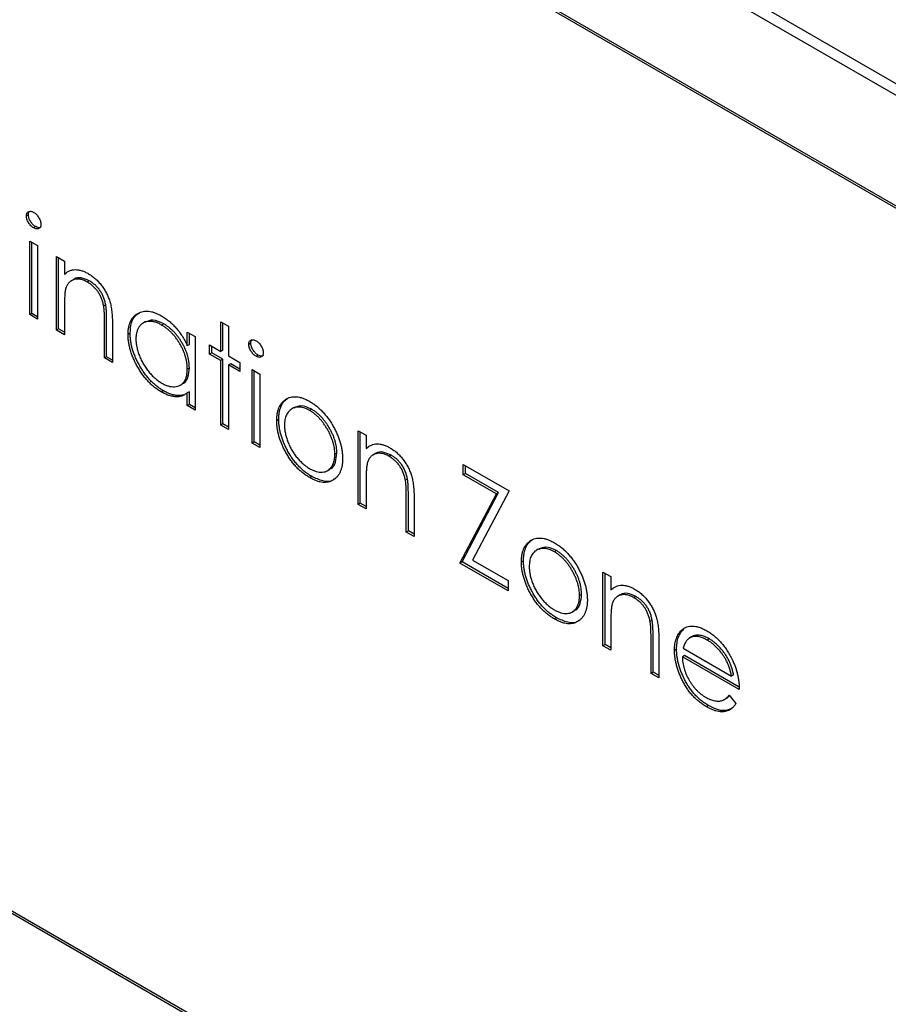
# Model space of a CAD drawing. Header units: millimetres. Extents: x 15 to 415, y 5 to 292.
# Tile 8 of 10: x 336 to 366, y 205 to 238. Entities that reach past the tile are written whole.
import ezdxf

# ---------------------------------------------------------------- set-up
doc = ezdxf.new("R2010")
doc.units = ezdxf.units.MM

msp = doc.modelspace()

# ---------------------------------------------------------------- linework, layer by layer
at = {"color": 7, "linetype": 'Continuous', "lineweight": 25}
for p, q in [((304.683, 271.695), (383.879, 225.976)), ((383.525, 225.772), (304.683, 271.286)), ((380.237, 223.873), (307.971, 265.591)), ((380.166, 223.832), (308.042, 265.469)), ((336.461, 231.645), (336.39, 231.604)), ((336.709, 231.237), (336.638, 231.196)), ((336.505, 230.741), (336.774, 230.586)), ((336.505, 228.215), (336.505, 230.741)), ((336.576, 228.256), (336.576, 230.7)), ((336.774, 230.586), (336.774, 228.06)), ((337.426, 230.209), (337.695, 230.054)), ((337.426, 227.683), (337.426, 230.209)), ((337.497, 227.724), (337.497, 230.169)), ((337.695, 230.054), (337.695, 229.599)), ((337.766, 229.64), (337.695, 229.599)), ((338.016, 229.426), (337.928, 229.375)), ((338.551, 229.376), (338.481, 229.335)), ((339.116, 228.553), (339.045, 228.512)), ((336.576, 228.256), (336.505, 228.215)), ((336.774, 228.06), (336.505, 228.215)), ((336.774, 228.142), (336.576, 228.256)), ((337.695, 228.442), (337.695, 227.528)), ((339.077, 226.731), (339.077, 227.919)), ((339.147, 226.772), (339.147, 227.96)), ((339.345, 227.866), (339.345, 226.576)), ((340.485, 227.976), (340.397, 227.925)), ((341.106, 227.901), (341.035, 227.86)), ((343.068, 227.972), (343.336, 227.817)), ((343.068, 226.953), (343.068, 227.972)), ((343.139, 226.994), (343.139, 227.931)), ((337.497, 227.724), (337.426, 227.683)), ((337.695, 227.528), (337.426, 227.683)), ((337.695, 227.61), (337.497, 227.724)), ((339.953, 227.576), (339.883, 227.535)), ((341.917, 227.617), (342.185, 227.462)), ((341.917, 227.15), (341.917, 227.617)), ((341.987, 227.191), (341.987, 227.577)), ((343.336, 227.817), (343.336, 226.798)), ((341.987, 227.191), (341.917, 227.15)), ((342.185, 227.462), (342.185, 224.936)), ((342.684, 226.864), (342.684, 227.174)), ((342.684, 227.174), (343.068, 226.953)), ((344.098, 227.236), (344.027, 227.195)), ((342.755, 226.905), (342.684, 226.864)), ((343.068, 226.643), (342.684, 226.864)), ((342.755, 226.905), (342.755, 227.133)), ((343.139, 226.683), (342.755, 226.905)), ((343.139, 226.994), (343.068, 226.953)), ((344.346, 226.828), (344.276, 226.787)), ((339.147, 226.772), (339.077, 226.731)), ((339.345, 226.576), (339.077, 226.731)), ((339.345, 226.657), (339.147, 226.772)), ((343.139, 226.683), (343.068, 226.643)), ((343.068, 224.427), (343.068, 226.643)), ((343.139, 224.468), (343.139, 226.683)), ((343.336, 226.798), (343.72, 226.576)), ((343.407, 226.528), (343.336, 226.487)), ((343.336, 226.487), (343.336, 224.272)), ((343.72, 226.266), (343.336, 226.487)), ((343.72, 226.348), (343.407, 226.528)), ((343.72, 226.576), (343.72, 226.266)), ((341.987, 226.39), (341.917, 226.349)), ((344.142, 226.332), (344.411, 226.177)), ((344.142, 223.806), (344.142, 226.332)), ((344.213, 223.847), (344.213, 226.292)), ((344.411, 226.177), (344.411, 223.651)), ((341.668, 225.789), (341.757, 225.84)), ((341.094, 225.604), (341.023, 225.563)), ((341.987, 225.569), (341.917, 225.528)), ((341.917, 225.091), (341.917, 225.528)), ((341.987, 225.132), (341.987, 225.569)), ((341.987, 225.132), (341.917, 225.091)), ((342.185, 225.018), (341.987, 225.132)), ((345.357, 225.339), (345.287, 225.298)), ((342.185, 224.936), (341.917, 225.091)), ((345.591, 225.03), (345.503, 224.979)), ((346.19, 224.966), (346.119, 224.926)), ((343.139, 224.468), (343.068, 224.427)), ((343.336, 224.353), (343.139, 224.468)), ((345.057, 224.616), (344.987, 224.575)), ((343.336, 224.272), (343.068, 224.427)), ((347.788, 224.228), (348.057, 224.073)), ((347.788, 221.702), (347.788, 224.228)), ((347.859, 221.743), (347.859, 224.187)), ((307.971, 223.784), (380.237, 182.066)), ((308.042, 223.825), (380.166, 182.188)), ((344.213, 223.847), (344.142, 223.806)), ((344.411, 223.651), (344.142, 223.806)), ((344.411, 223.733), (344.213, 223.847)), ((348.057, 224.073), (348.057, 223.617)), ((347.053, 223.462), (346.982, 223.421)), ((348.128, 223.658), (348.057, 223.617)), ((348.378, 223.445), (348.29, 223.394)), ((348.913, 223.394), (348.842, 223.353)), ((346.723, 222.854), (346.811, 222.905)), ((351.396, 223.076), (352.969, 222.168)), ((351.396, 222.721), (351.396, 223.076)), ((351.466, 222.762), (351.466, 223.035)), ((346.191, 222.661), (346.12, 222.62)), ((348.057, 222.46), (348.057, 221.547)), ((349.477, 222.571), (349.407, 222.53)), ((351.466, 222.762), (351.396, 222.721)), ((352.536, 222.063), (351.396, 222.721)), ((352.607, 222.104), (351.466, 222.762)), ((351.351, 219.726), (352.607, 222.104)), ((352.969, 222.168), (351.714, 219.79)), ((352.607, 222.104), (352.536, 222.063)), ((349.438, 220.749), (349.438, 221.937)), ((349.509, 220.79), (349.509, 221.978)), ((349.707, 221.884), (349.707, 220.594)), ((351.281, 219.686), (352.536, 222.063)), ((347.859, 221.743), (347.788, 221.702)), ((348.057, 221.547), (347.788, 221.702)), ((348.057, 221.628), (347.859, 221.743)), ((349.509, 220.79), (349.438, 220.749)), ((349.707, 220.594), (349.438, 220.749)), ((349.707, 220.676), (349.509, 220.79)), ((353.762, 220.487), (353.691, 220.446)), ((353.996, 220.178), (353.907, 220.127)), ((354.594, 220.115), (354.523, 220.074)), ((351.351, 219.726), (351.281, 219.686)), ((352.931, 218.815), (351.351, 219.726)), ((351.714, 219.79), (352.931, 219.088)), ((353.462, 219.764), (353.391, 219.723)), ((352.931, 218.733), (351.281, 219.686)), ((352.931, 219.088), (352.931, 218.733)), ((356.193, 219.376), (356.461, 219.221)), ((356.193, 216.85), (356.193, 219.376)), ((356.264, 216.891), (356.264, 219.335)), ((356.461, 219.221), (356.461, 218.765)), ((356.532, 218.806), (356.461, 218.765)), ((355.458, 218.61), (355.387, 218.569)), ((356.783, 218.593), (356.694, 218.542)), ((357.318, 218.542), (357.247, 218.501)), ((355.128, 218.002), (355.216, 218.053)), ((354.595, 217.809), (354.525, 217.769)), ((357.882, 217.719), (357.811, 217.678)), ((356.461, 217.608), (356.461, 216.695)), ((358.972, 217.427), (358.901, 217.386)), ((357.843, 215.897), (357.843, 217.085)), ((357.914, 215.938), (357.914, 217.126)), ((358.112, 217.032), (358.112, 215.742)), ((359.248, 217.161), (359.159, 217.11)), ((359.277, 217.174), (359.206, 217.134)), ((359.84, 217.086), (359.77, 217.045)), ((356.264, 216.891), (356.193, 216.85)), ((356.461, 216.695), (356.193, 216.85)), ((356.461, 216.776), (356.264, 216.891)), ((358.72, 216.729), (358.649, 216.688)), ((358.946, 216.767), (360.606, 215.809)), ((358.988, 216.514), (358.918, 216.473)), ((360.875, 215.343), (358.918, 216.473)), ((360.866, 215.43), (358.988, 216.514)), ((357.914, 215.938), (357.843, 215.897)), ((358.112, 215.742), (357.843, 215.897)), ((358.112, 215.824), (357.914, 215.938)), ((360.677, 215.85), (360.606, 215.809)), ((360.336, 214.988), (360.425, 215.039)), ((360.521, 215.149), (360.76, 214.866)), ((359.82, 214.793), (359.749, 214.752))]:
    msp.add_line(p, q, dxfattribs=at)
for points, knots in [([(336.39, 231.604), (336.391, 231.621), (336.393, 231.656), (336.408, 231.697), (336.431, 231.731), (336.463, 231.753), (336.501, 231.764), (336.543, 231.765), (336.59, 231.753), (336.622, 231.737), (336.638, 231.728)], [0, 0, 0, 0, 0.12329, 0.242149, 0.363437, 0.489745, 0.618115, 0.744894, 0.868932, 1, 1, 1, 1]), ([(336.638, 231.196), (336.622, 231.207), (336.59, 231.227), (336.543, 231.269), (336.501, 231.319), (336.463, 231.374), (336.431, 231.433), (336.408, 231.492), (336.393, 231.55), (336.391, 231.586), (336.39, 231.604)], [0, 0, 0, 0, 0.131867, 0.256661, 0.384213, 0.513365, 0.640443, 0.761085, 0.879146, 1, 1, 1, 1]), ([(336.461, 231.645), (336.462, 231.662), (336.464, 231.696), (336.475, 231.729), (336.484, 231.744), (336.486, 231.748)], [0, 0, 0, 0, 0.1232899, 0.2421491, 0.28, 0.28, 0.28, 0.28]), ([(336.709, 231.237), (336.693, 231.247), (336.661, 231.268), (336.614, 231.31), (336.572, 231.359), (336.533, 231.415), (336.501, 231.474), (336.478, 231.533), (336.464, 231.591), (336.462, 231.627), (336.461, 231.645)], [0, 0, 0, 0, 0.131867, 0.256661, 0.384213, 0.513365, 0.640443, 0.761085, 0.879146, 1, 1, 1, 1]), ([(336.638, 231.728), (336.655, 231.717), (336.688, 231.697), (336.735, 231.655), (336.778, 231.604), (336.816, 231.548), (336.849, 231.489), (336.872, 231.43), (336.886, 231.371), (336.888, 231.334), (336.889, 231.316)], [0, 0, 0, 0, 0.131899, 0.258284, 0.384341, 0.51198, 0.638632, 0.75923, 0.877412, 1, 1, 1, 1]), ([(336.889, 231.316), (336.888, 231.299), (336.886, 231.266), (336.872, 231.225), (336.849, 231.192), (336.816, 231.171), (336.778, 231.159), (336.735, 231.158), (336.688, 231.17), (336.655, 231.187), (336.638, 231.196)], [0, 0, 0, 0, 0.120162, 0.237546, 0.357497, 0.484917, 0.613329, 0.74015, 0.867301, 1, 1, 1, 1]), ([(336.892, 231.225), (336.883, 231.217), (336.857, 231.195), (336.792, 231.197), (336.737, 231.224), (336.709, 231.237)], [0, 0, 0, 0, 0.200646, 0.600186, 1, 1, 1, 1]), ([(337.695, 229.599), (337.724, 229.624), (337.779, 229.672), (337.872, 229.723), (337.97, 229.754), (338.073, 229.764), (338.18, 229.754), (338.292, 229.727), (338.408, 229.683), (338.487, 229.64), (338.527, 229.618)], [0, 0, 0, 0, 0.140976, 0.2735688, 0.3989883, 0.5199298, 0.63811, 0.7565889, 0.8768598, 1, 1, 1, 1]), ([(338.527, 229.618), (338.568, 229.593), (338.647, 229.544), (338.762, 229.451), (338.87, 229.343), (338.97, 229.223), (339.06, 229.093), (339.139, 228.957), (339.204, 228.816), (339.248, 228.694), (339.277, 228.592), (339.295, 228.508), (339.31, 228.417), (339.324, 228.32), (339.333, 228.216), (339.34, 228.105), (339.345, 227.987), (339.345, 227.907), (339.345, 227.866)], [0, 0, 0, 0, 0.07724, 0.151178, 0.223488, 0.295543, 0.366976, 0.437131, 0.507044, 0.57856, 0.616614, 0.658756, 0.704491, 0.754803, 0.809332, 0.868274, 0.932073, 1, 1, 1, 1]), ([(338.481, 229.335), (338.459, 229.347), (338.416, 229.371), (338.353, 229.398), (338.291, 229.418), (338.231, 229.432), (338.173, 229.438), (338.116, 229.438), (338.062, 229.43), (338.009, 229.415), (337.96, 229.394), (337.915, 229.368), (337.874, 229.336), (337.837, 229.299), (337.805, 229.256), (337.778, 229.208), (337.754, 229.155), (337.742, 229.116), (337.736, 229.096)], [0, 0, 0, 0, 0.063986, 0.126627, 0.188984, 0.25023, 0.312351, 0.374574, 0.438148, 0.50292, 0.567974, 0.630771, 0.692935, 0.754398, 0.815218, 0.876117, 0.938015, 1, 1, 1, 1]), ([(338.551, 229.376), (338.458, 229.418), (338.27, 229.501), (338.087, 229.481), (338.019, 229.423), (338.011, 229.416)], [0, 0, 0, 0, 0.4662605, 0.9329678, 1, 1, 1, 1]), ([(339.045, 228.512), (339.036, 228.557), (339.018, 228.642), (338.975, 228.77), (338.92, 228.888), (338.854, 228.998), (338.776, 229.098), (338.687, 229.188), (338.587, 229.27), (338.517, 229.313), (338.481, 229.335)], [0, 0, 0, 0, 0.13552, 0.260833, 0.378476, 0.493178, 0.609281, 0.729981, 0.859261, 1, 1, 1, 1]), ([(339.116, 228.553), (339.106, 228.597), (339.089, 228.683), (339.046, 228.81), (338.991, 228.929), (338.925, 229.039), (338.847, 229.139), (338.757, 229.229), (338.658, 229.311), (338.588, 229.354), (338.551, 229.376)], [0, 0, 0, 0, 0.13552, 0.260833, 0.378476, 0.493178, 0.609281, 0.729981, 0.859261, 1, 1, 1, 1]), ([(337.736, 229.096), (337.733, 229.081), (337.726, 229.048), (337.718, 228.991), (337.711, 228.925), (337.705, 228.849), (337.701, 228.761), (337.697, 228.665), (337.695, 228.557), (337.695, 228.481), (337.695, 228.442)], [0, 0, 0, 0, 0.076995, 0.167615, 0.271052, 0.38946, 0.520843, 0.666399, 0.826094, 1, 1, 1, 1]), ([(339.077, 227.919), (339.076, 227.954), (339.076, 228.019), (339.075, 228.114), (339.073, 228.201), (339.069, 228.279), (339.064, 228.35), (339.059, 228.411), (339.053, 228.464), (339.047, 228.497), (339.045, 228.512)], [0, 0, 0, 0, 0.17885, 0.34211, 0.489826, 0.623254, 0.74008, 0.841483, 0.928908, 1, 1, 1, 1]), ([(339.147, 227.96), (339.147, 227.994), (339.147, 228.06), (339.146, 228.155), (339.143, 228.242), (339.14, 228.32), (339.135, 228.391), (339.13, 228.452), (339.124, 228.505), (339.118, 228.538), (339.116, 228.553)], [0, 0, 0, 0, 0.17885, 0.34211, 0.489826, 0.623254, 0.74008, 0.841483, 0.928908, 1, 1, 1, 1]), ([(339.883, 227.535), (339.884, 227.579), (339.886, 227.664), (339.902, 227.783), (339.928, 227.891), (339.965, 227.987), (340.013, 228.072), (340.071, 228.147), (340.14, 228.211), (340.219, 228.262), (340.304, 228.301), (340.395, 228.326), (340.491, 228.338), (340.591, 228.333), (340.695, 228.316), (340.803, 228.283), (340.916, 228.235), (340.993, 228.194), (341.031, 228.173)], [0, 0, 0, 0, 0.063775, 0.126079, 0.186904, 0.247574, 0.308003, 0.369132, 0.432033, 0.496791, 0.561611, 0.624914, 0.686726, 0.748079, 0.809582, 0.871631, 0.934886, 1, 1, 1, 1]), ([(339.953, 227.576), (339.962, 227.699), (339.98, 227.945), (340.109, 228.184), (340.238, 228.255), (340.287, 228.282)], [0, 0, 0, 0, 0.382562, 0.764955, 1, 1, 1, 1]), ([(341.035, 227.86), (340.996, 227.881), (340.918, 227.923), (340.804, 227.964), (340.696, 227.985), (340.592, 227.988), (340.496, 227.973), (340.41, 227.937), (340.333, 227.882), (340.269, 227.809), (340.216, 227.72), (340.179, 227.618), (340.155, 227.504), (340.152, 227.42), (340.151, 227.377)], [0, 0, 0, 0, 0.085921, 0.169593, 0.252476, 0.336244, 0.419505, 0.502036, 0.584775, 0.669846, 0.754185, 0.836658, 0.91801, 1, 1, 1, 1]), ([(341.106, 227.901), (340.975, 227.962), (340.738, 228.073), (340.563, 227.991), (340.484, 227.955)], [0, 0, 0, 0, 0.551084, 1, 1, 1, 1]), ([(341.031, 228.173), (341.076, 228.145), (341.164, 228.092), (341.292, 227.995), (341.413, 227.886), (341.528, 227.766), (341.637, 227.633), (341.738, 227.485), (341.833, 227.323), (341.888, 227.209), (341.917, 227.15)], [0, 0, 0, 0, 0.129862, 0.254654, 0.376015, 0.495255, 0.614798, 0.738106, 0.865196, 1, 1, 1, 1]), ([(341.917, 226.349), (341.916, 226.384), (341.914, 226.454), (341.902, 226.562), (341.882, 226.67), (341.854, 226.778), (341.818, 226.886), (341.774, 226.995), (341.722, 227.104), (341.663, 227.212), (341.598, 227.316), (341.529, 227.416), (341.455, 227.507), (341.378, 227.592), (341.298, 227.671), (341.213, 227.741), (341.125, 227.806), (341.065, 227.842), (341.035, 227.86)], [0, 0, 0, 0, 0.065634, 0.129188, 0.191219, 0.251913, 0.312507, 0.373494, 0.435152, 0.498741, 0.562095, 0.624187, 0.685476, 0.746097, 0.807612, 0.869967, 0.933951, 1, 1, 1, 1]), ([(341.987, 226.39), (341.986, 226.425), (341.985, 226.495), (341.972, 226.603), (341.953, 226.711), (341.925, 226.819), (341.889, 226.927), (341.845, 227.036), (341.793, 227.145), (341.733, 227.253), (341.668, 227.357), (341.599, 227.456), (341.526, 227.548), (341.449, 227.633), (341.368, 227.711), (341.284, 227.782), (341.196, 227.847), (341.136, 227.883), (341.106, 227.901)], [0, 0, 0, 0, 0.065634, 0.129188, 0.191219, 0.251913, 0.312507, 0.373494, 0.435152, 0.498741, 0.562095, 0.624187, 0.685476, 0.746097, 0.807612, 0.869967, 0.933951, 1, 1, 1, 1]), ([(341.023, 225.563), (340.984, 225.586), (340.908, 225.633), (340.796, 225.716), (340.688, 225.808), (340.585, 225.909), (340.486, 226.021), (340.391, 226.142), (340.3, 226.272), (340.215, 226.411), (340.137, 226.553), (340.069, 226.696), (340.012, 226.839), (339.964, 226.981), (339.927, 227.122), (339.902, 227.261), (339.886, 227.4), (339.884, 227.49), (339.883, 227.535)], [0, 0, 0, 0, 0.06462, 0.127433, 0.189004, 0.24993, 0.310668, 0.372329, 0.434939, 0.499576, 0.564191, 0.626735, 0.688109, 0.749294, 0.810331, 0.871901, 0.935046, 1, 1, 1, 1]), ([(341.094, 225.604), (341.055, 225.627), (340.979, 225.674), (340.867, 225.757), (340.759, 225.849), (340.655, 225.95), (340.556, 226.062), (340.461, 226.183), (340.371, 226.313), (340.286, 226.451), (340.208, 226.594), (340.14, 226.737), (340.083, 226.88), (340.035, 227.021), (339.998, 227.162), (339.972, 227.302), (339.956, 227.441), (339.954, 227.531), (339.953, 227.576)], [0, 0, 0, 0, 0.06462, 0.127433, 0.189004, 0.24993, 0.310668, 0.372329, 0.434939, 0.499576, 0.564191, 0.626735, 0.688109, 0.749294, 0.810331, 0.871901, 0.935046, 1, 1, 1, 1]), ([(340.151, 227.377), (340.153, 227.333), (340.156, 227.245), (340.179, 227.105), (340.217, 226.958), (340.27, 226.808), (340.335, 226.659), (340.411, 226.515), (340.498, 226.378), (340.595, 226.25), (340.698, 226.132), (340.807, 226.029), (340.918, 225.938), (340.994, 225.891), (341.033, 225.868)], [0, 0, 0, 0, 0.081589, 0.162859, 0.245484, 0.330807, 0.416493, 0.499893, 0.583048, 0.667158, 0.751312, 0.833785, 0.916256, 1, 1, 1, 1]), ([(344.027, 227.195), (344.028, 227.213), (344.03, 227.247), (344.045, 227.289), (344.068, 227.322), (344.1, 227.344), (344.138, 227.356), (344.18, 227.356), (344.227, 227.345), (344.259, 227.328), (344.276, 227.319)], [0, 0, 0, 0, 0.12329, 0.242149, 0.363437, 0.489745, 0.618115, 0.744894, 0.868932, 1, 1, 1, 1]), ([(344.276, 226.787), (344.259, 226.798), (344.227, 226.818), (344.18, 226.86), (344.138, 226.91), (344.1, 226.966), (344.068, 227.025), (344.045, 227.084), (344.03, 227.142), (344.028, 227.177), (344.027, 227.195)], [0, 0, 0, 0, 0.131867, 0.256661, 0.384213, 0.513365, 0.640443, 0.761085, 0.879146, 1, 1, 1, 1]), ([(344.098, 227.236), (344.099, 227.253), (344.101, 227.288), (344.112, 227.32), (344.121, 227.335), (344.123, 227.339)], [0, 0, 0, 0, 0.1232899, 0.2421491, 0.28, 0.28, 0.28, 0.28]), ([(344.346, 226.828), (344.33, 226.839), (344.298, 226.859), (344.251, 226.901), (344.209, 226.951), (344.17, 227.007), (344.139, 227.065), (344.115, 227.124), (344.101, 227.183), (344.099, 227.218), (344.098, 227.236)], [0, 0, 0, 0, 0.131867, 0.256661, 0.384213, 0.513365, 0.640443, 0.761085, 0.879146, 1, 1, 1, 1]), ([(344.276, 227.319), (344.292, 227.309), (344.325, 227.288), (344.372, 227.246), (344.415, 227.196), (344.453, 227.14), (344.486, 227.081), (344.509, 227.021), (344.524, 226.962), (344.525, 226.926), (344.526, 226.907)], [0, 0, 0, 0, 0.131899, 0.258284, 0.384341, 0.51198, 0.638632, 0.75923, 0.877412, 1, 1, 1, 1]), ([(344.526, 226.907), (344.525, 226.89), (344.523, 226.857), (344.509, 226.816), (344.486, 226.783), (344.453, 226.762), (344.415, 226.75), (344.372, 226.749), (344.325, 226.762), (344.292, 226.779), (344.276, 226.787)], [0, 0, 0, 0, 0.120162, 0.237546, 0.357497, 0.484917, 0.613329, 0.74015, 0.867301, 1, 1, 1, 1]), ([(344.529, 226.816), (344.52, 226.808), (344.494, 226.786), (344.429, 226.788), (344.374, 226.815), (344.346, 226.828)], [0, 0, 0, 0, 0.200646, 0.600186, 1, 1, 1, 1]), ([(341.033, 225.868), (341.072, 225.847), (341.149, 225.805), (341.263, 225.764), (341.374, 225.742), (341.48, 225.738), (341.578, 225.752), (341.667, 225.784), (341.742, 225.837), (341.805, 225.906), (341.855, 225.994), (341.891, 226.097), (341.912, 226.216), (341.915, 226.304), (341.917, 226.349)], [0, 0, 0, 0, 0.0848024, 0.1686635, 0.2525519, 0.3382397, 0.4231027, 0.5055561, 0.5861757, 0.6671357, 0.7484992, 0.8304524, 0.9134557, 1, 1, 1, 1]), ([(341.741, 225.85), (341.757, 225.853), (341.856, 225.873), (341.956, 226.064), (341.977, 226.281), (341.987, 226.39)], [0, 0, 0, 0, 0.086461, 0.543043, 1, 1, 1, 1]), ([(341.917, 225.528), (341.886, 225.506), (341.827, 225.463), (341.728, 225.419), (341.624, 225.396), (341.514, 225.393), (341.398, 225.409), (341.278, 225.442), (341.152, 225.492), (341.067, 225.539), (341.023, 225.563)], [0, 0, 0, 0, 0.134298, 0.262085, 0.38627, 0.507165, 0.6273, 0.748145, 0.87237, 1, 1, 1, 1]), ([(341.782, 225.459), (341.753, 225.45), (341.689, 225.437), (341.584, 225.434), (341.469, 225.45), (341.349, 225.483), (341.223, 225.533), (341.137, 225.58), (341.094, 225.604)], [0.28, 0.28, 0.28, 0.28, 0.3862699, 0.5071646, 0.6273002, 0.7481449, 0.8723702, 1, 1, 1, 1]), ([(344.987, 224.575), (344.988, 224.617), (344.99, 224.699), (345.004, 224.815), (345.027, 224.92), (345.06, 225.016), (345.102, 225.102), (345.154, 225.178), (345.215, 225.244), (345.263, 225.28), (345.287, 225.298)], [0, 0, 0, 0, 0.128919, 0.255238, 0.378679, 0.501088, 0.622714, 0.746241, 0.871589, 1, 1, 1, 1]), ([(345.057, 224.616), (345.058, 224.658), (345.06, 224.74), (345.074, 224.856), (345.098, 224.961), (345.131, 225.057), (345.173, 225.143), (345.225, 225.219), (345.286, 225.285), (345.333, 225.321), (345.357, 225.339)], [0, 0, 0, 0, 0.128919, 0.255238, 0.378679, 0.501088, 0.622714, 0.746241, 0.871589, 1, 1, 1, 1]), ([(345.287, 225.298), (345.314, 225.316), (345.369, 225.35), (345.461, 225.382), (345.557, 225.399), (345.659, 225.399), (345.767, 225.383), (345.88, 225.35), (345.998, 225.302), (346.079, 225.258), (346.12, 225.235)], [0, 0, 0, 0, 0.128498, 0.252713, 0.374819, 0.496436, 0.617911, 0.741288, 0.8687, 1, 1, 1, 1]), ([(346.12, 225.235), (346.161, 225.21), (346.242, 225.162), (346.359, 225.073), (346.472, 224.975), (346.58, 224.869), (346.681, 224.75), (346.777, 224.623), (346.869, 224.486), (346.923, 224.388), (346.951, 224.339)], [0, 0, 0, 0, 0.131751, 0.258332, 0.382134, 0.503804, 0.624693, 0.746871, 0.871514, 1, 1, 1, 1]), ([(346.119, 224.926), (346.09, 224.941), (346.033, 224.973), (345.948, 225.007), (345.867, 225.031), (345.789, 225.044), (345.714, 225.046), (345.642, 225.036), (345.573, 225.016), (345.509, 224.985), (345.45, 224.944), (345.398, 224.894), (345.354, 224.836), (345.317, 224.77), (345.29, 224.694), (345.27, 224.61), (345.258, 224.518), (345.256, 224.452), (345.255, 224.418)], [0, 0, 0, 0, 0.063846, 0.126044, 0.187165, 0.247399, 0.30838, 0.36978, 0.432584, 0.497641, 0.562401, 0.625557, 0.687332, 0.748313, 0.809791, 0.871768, 0.934836, 1, 1, 1, 1]), ([(346.19, 224.966), (346.059, 225.027), (345.829, 225.134), (345.663, 225.046), (345.591, 225.007)], [0, 0, 0, 0, 0.564377, 1, 1, 1, 1]), ([(346.982, 223.421), (346.982, 223.456), (346.98, 223.524), (346.968, 223.63), (346.948, 223.737), (346.92, 223.844), (346.884, 223.953), (346.839, 224.062), (346.788, 224.172), (346.728, 224.281), (346.663, 224.387), (346.594, 224.486), (346.523, 224.579), (346.448, 224.664), (346.37, 224.741), (346.289, 224.81), (346.205, 224.873), (346.148, 224.908), (346.119, 224.926)], [0, 0, 0, 0, 0.065185, 0.128274, 0.19027, 0.251768, 0.312769, 0.374793, 0.43797, 0.503047, 0.568125, 0.63095, 0.692369, 0.752973, 0.813641, 0.874355, 0.936573, 1, 1, 1, 1]), ([(347.053, 223.462), (347.052, 223.496), (347.051, 223.565), (347.038, 223.671), (347.018, 223.778), (346.991, 223.885), (346.955, 223.994), (346.91, 224.102), (346.858, 224.213), (346.798, 224.322), (346.734, 224.428), (346.665, 224.527), (346.593, 224.619), (346.519, 224.705), (346.441, 224.781), (346.359, 224.851), (346.275, 224.914), (346.218, 224.949), (346.19, 224.966)], [0, 0, 0, 0, 0.065185, 0.128274, 0.19027, 0.251768, 0.312769, 0.374793, 0.43797, 0.503047, 0.568125, 0.63095, 0.692369, 0.752973, 0.813641, 0.874355, 0.936573, 1, 1, 1, 1]), ([(346.12, 222.62), (346.079, 222.645), (345.999, 222.694), (345.882, 222.779), (345.771, 222.874), (345.666, 222.978), (345.566, 223.091), (345.472, 223.213), (345.383, 223.343), (345.302, 223.481), (345.229, 223.622), (345.164, 223.764), (345.109, 223.903), (345.064, 224.042), (345.029, 224.178), (345.005, 224.313), (344.989, 224.446), (344.988, 224.532), (344.987, 224.575)], [0, 0, 0, 0, 0.068742, 0.134635, 0.198324, 0.260825, 0.322714, 0.384555, 0.446913, 0.510958, 0.574931, 0.636685, 0.697483, 0.757134, 0.816966, 0.876818, 0.937663, 1, 1, 1, 1]), ([(346.191, 222.661), (346.15, 222.686), (346.07, 222.735), (345.953, 222.82), (345.842, 222.915), (345.736, 223.019), (345.636, 223.131), (345.542, 223.253), (345.454, 223.384), (345.373, 223.522), (345.299, 223.663), (345.234, 223.804), (345.18, 223.944), (345.135, 224.082), (345.1, 224.219), (345.076, 224.354), (345.06, 224.487), (345.058, 224.573), (345.057, 224.616)], [0, 0, 0, 0, 0.068742, 0.134635, 0.198324, 0.260825, 0.322714, 0.384555, 0.446913, 0.510958, 0.574931, 0.636685, 0.697483, 0.757134, 0.816966, 0.876818, 0.937663, 1, 1, 1, 1]), ([(345.255, 224.418), (345.257, 224.373), (345.259, 224.284), (345.282, 224.142), (345.319, 223.996), (345.369, 223.849), (345.432, 223.704), (345.506, 223.563), (345.59, 223.431), (345.684, 223.307), (345.785, 223.193), (345.892, 223.092), (346.004, 223.002), (346.08, 222.955), (346.119, 222.931)], [0, 0, 0, 0, 0.0847327, 0.1681787, 0.2514882, 0.3358407, 0.4198345, 0.5023449, 0.583649, 0.665931, 0.7487165, 0.8310473, 0.9144098, 1, 1, 1, 1]), ([(346.951, 224.339), (346.975, 224.294), (347.022, 224.203), (347.083, 224.066), (347.136, 223.93), (347.178, 223.795), (347.211, 223.661), (347.234, 223.528), (347.248, 223.396), (347.25, 223.311), (347.251, 223.268)], [0, 0, 0, 0, 0.128157, 0.253834, 0.376506, 0.498534, 0.621368, 0.744565, 0.870634, 1, 1, 1, 1]), ([(348.057, 223.617), (348.086, 223.642), (348.141, 223.69), (348.234, 223.742), (348.332, 223.772), (348.435, 223.782), (348.542, 223.772), (348.654, 223.745), (348.77, 223.701), (348.849, 223.658), (348.889, 223.636)], [0, 0, 0, 0, 0.140976, 0.2735688, 0.3989883, 0.5199298, 0.63811, 0.7565889, 0.8768598, 1, 1, 1, 1]), ([(346.793, 222.92), (346.815, 222.925), (346.919, 222.949), (347.02, 223.142), (347.042, 223.355), (347.053, 223.462)], [0, 0, 0, 0, 0.119123, 0.559661, 1, 1, 1, 1]), ([(348.842, 223.353), (348.821, 223.365), (348.778, 223.389), (348.715, 223.416), (348.653, 223.437), (348.593, 223.451), (348.535, 223.456), (348.478, 223.457), (348.424, 223.448), (348.371, 223.434), (348.322, 223.413), (348.276, 223.387), (348.236, 223.355), (348.199, 223.318), (348.167, 223.275), (348.139, 223.227), (348.116, 223.173), (348.104, 223.134), (348.098, 223.114)], [0, 0, 0, 0, 0.063986, 0.126627, 0.188984, 0.25023, 0.312351, 0.374574, 0.438148, 0.50292, 0.567974, 0.630771, 0.692935, 0.754398, 0.815218, 0.876117, 0.938015, 1, 1, 1, 1]), ([(348.913, 223.394), (348.819, 223.436), (348.632, 223.519), (348.449, 223.499), (348.381, 223.441), (348.373, 223.434)], [0, 0, 0, 0, 0.46626, 0.932968, 1, 1, 1, 1]), ([(348.889, 223.636), (348.93, 223.611), (349.009, 223.562), (349.124, 223.469), (349.232, 223.361), (349.332, 223.241), (349.422, 223.112), (349.501, 222.976), (349.566, 222.834), (349.61, 222.712), (349.639, 222.61), (349.657, 222.526), (349.672, 222.435), (349.686, 222.338), (349.695, 222.234), (349.702, 222.123), (349.707, 222.005), (349.707, 221.925), (349.707, 221.884)], [0, 0, 0, 0, 0.07724, 0.151178, 0.223488, 0.295543, 0.366976, 0.437131, 0.507044, 0.57856, 0.616614, 0.658756, 0.704491, 0.754803, 0.809332, 0.868274, 0.932073, 1, 1, 1, 1]), ([(346.119, 222.931), (346.158, 222.91), (346.234, 222.869), (346.345, 222.83), (346.452, 222.808), (346.553, 222.805), (346.647, 222.821), (346.732, 222.855), (346.805, 222.911), (346.868, 222.984), (346.919, 223.072), (346.956, 223.175), (346.978, 223.291), (346.981, 223.378), (346.982, 223.421)], [0, 0, 0, 0, 0.0856057, 0.1689833, 0.2509076, 0.3337081, 0.416005, 0.4976596, 0.5798933, 0.6639023, 0.7484663, 0.8317909, 0.9152519, 1, 1, 1, 1]), ([(347.251, 223.268), (347.25, 223.226), (347.248, 223.142), (347.233, 223.027), (347.208, 222.92), (347.173, 222.824), (347.129, 222.737), (347.074, 222.661), (347.009, 222.594), (346.936, 222.538), (346.854, 222.494), (346.766, 222.466), (346.673, 222.451), (346.573, 222.454), (346.468, 222.472), (346.357, 222.506), (346.24, 222.555), (346.161, 222.598), (346.12, 222.62)], [0, 0, 0, 0, 0.062416, 0.123337, 0.183265, 0.243172, 0.302898, 0.363774, 0.425605, 0.489659, 0.553785, 0.616222, 0.677854, 0.739517, 0.802097, 0.865866, 0.931508, 1, 1, 1, 1]), ([(348.098, 223.114), (348.095, 223.099), (348.088, 223.066), (348.08, 223.01), (348.072, 222.943), (348.066, 222.867), (348.063, 222.779), (348.059, 222.683), (348.057, 222.575), (348.057, 222.499), (348.057, 222.46)], [0, 0, 0, 0, 0.076995, 0.167615, 0.271052, 0.38946, 0.520843, 0.666399, 0.826094, 1, 1, 1, 1]), ([(349.407, 222.53), (349.398, 222.575), (349.38, 222.66), (349.337, 222.788), (349.282, 222.906), (349.216, 223.016), (349.138, 223.117), (349.048, 223.207), (348.949, 223.288), (348.879, 223.331), (348.842, 223.353)], [0, 0, 0, 0, 0.13552, 0.260833, 0.378476, 0.493178, 0.609281, 0.729981, 0.859261, 1, 1, 1, 1]), ([(349.477, 222.571), (349.468, 222.616), (349.451, 222.701), (349.408, 222.829), (349.353, 222.947), (349.286, 223.057), (349.208, 223.157), (349.119, 223.247), (349.02, 223.329), (348.95, 223.372), (348.913, 223.394)], [0, 0, 0, 0, 0.13552, 0.260833, 0.378476, 0.493178, 0.609281, 0.729981, 0.859261, 1, 1, 1, 1]), ([(346.968, 222.583), (346.951, 222.565), (346.858, 222.47), (346.577, 222.479), (346.32, 222.6), (346.191, 222.661)], [0, 0, 0, 0, 0.100871, 0.55006, 1, 1, 1, 1]), ([(349.438, 221.937), (349.438, 221.972), (349.438, 222.038), (349.437, 222.132), (349.435, 222.219), (349.431, 222.298), (349.426, 222.368), (349.421, 222.429), (349.415, 222.483), (349.409, 222.516), (349.407, 222.53)], [0, 0, 0, 0, 0.17885, 0.34211, 0.489826, 0.623254, 0.74008, 0.841483, 0.928908, 1, 1, 1, 1]), ([(349.509, 221.978), (349.509, 222.013), (349.509, 222.079), (349.508, 222.173), (349.505, 222.26), (349.502, 222.339), (349.497, 222.409), (349.492, 222.47), (349.486, 222.523), (349.48, 222.556), (349.477, 222.571)], [0, 0, 0, 0, 0.17885, 0.34211, 0.489826, 0.623254, 0.74008, 0.841483, 0.928908, 1, 1, 1, 1]), ([(353.391, 219.723), (353.392, 219.765), (353.394, 219.848), (353.408, 219.963), (353.432, 220.069), (353.465, 220.164), (353.507, 220.25), (353.559, 220.326), (353.62, 220.392), (353.667, 220.428), (353.691, 220.446)], [0, 0, 0, 0, 0.128919, 0.255238, 0.378679, 0.501088, 0.622714, 0.746241, 0.871589, 1, 1, 1, 1]), ([(353.462, 219.764), (353.463, 219.806), (353.465, 219.888), (353.479, 220.004), (353.502, 220.109), (353.535, 220.205), (353.578, 220.291), (353.629, 220.367), (353.691, 220.433), (353.738, 220.469), (353.762, 220.487)], [0, 0, 0, 0, 0.128919, 0.255238, 0.378679, 0.501088, 0.622714, 0.746241, 0.871589, 1, 1, 1, 1]), ([(353.691, 220.446), (353.719, 220.464), (353.773, 220.498), (353.865, 220.53), (353.961, 220.547), (354.064, 220.547), (354.171, 220.531), (354.284, 220.498), (354.403, 220.451), (354.484, 220.406), (354.525, 220.383)], [0, 0, 0, 0, 0.128498, 0.252713, 0.374819, 0.496436, 0.617911, 0.741288, 0.8687, 1, 1, 1, 1]), ([(354.523, 220.074), (354.494, 220.089), (354.437, 220.121), (354.353, 220.155), (354.272, 220.179), (354.193, 220.192), (354.118, 220.194), (354.047, 220.184), (353.978, 220.164), (353.913, 220.133), (353.854, 220.092), (353.802, 220.042), (353.759, 219.984), (353.722, 219.918), (353.695, 219.842), (353.675, 219.758), (353.662, 219.666), (353.661, 219.6), (353.66, 219.566)], [0, 0, 0, 0, 0.063846, 0.126044, 0.187165, 0.247399, 0.30838, 0.36978, 0.432584, 0.497641, 0.562401, 0.625557, 0.687332, 0.748313, 0.809791, 0.871768, 0.934836, 1, 1, 1, 1]), ([(354.594, 220.115), (354.464, 220.175), (354.233, 220.282), (354.068, 220.194), (353.996, 220.156)], [0, 0, 0, 0, 0.5643768, 1, 1, 1, 1]), ([(355.387, 218.569), (355.386, 218.604), (355.384, 218.672), (355.372, 218.778), (355.352, 218.885), (355.325, 218.992), (355.288, 219.101), (355.244, 219.21), (355.192, 219.32), (355.132, 219.429), (355.068, 219.535), (354.999, 219.635), (354.927, 219.727), (354.853, 219.812), (354.774, 219.889), (354.693, 219.959), (354.609, 220.021), (354.552, 220.056), (354.523, 220.074)], [0, 0, 0, 0, 0.065185, 0.128274, 0.19027, 0.251768, 0.312769, 0.374793, 0.43797, 0.503047, 0.568125, 0.63095, 0.692369, 0.752973, 0.813641, 0.874355, 0.936573, 1, 1, 1, 1]), ([(354.525, 220.383), (354.566, 220.359), (354.646, 220.31), (354.764, 220.221), (354.877, 220.124), (354.984, 220.017), (355.085, 219.898), (355.182, 219.771), (355.273, 219.634), (355.328, 219.537), (355.356, 219.487)], [0, 0, 0, 0, 0.131751, 0.258332, 0.382134, 0.503804, 0.624693, 0.746871, 0.871514, 1, 1, 1, 1]), ([(355.458, 218.61), (355.457, 218.645), (355.455, 218.713), (355.443, 218.819), (355.423, 218.926), (355.396, 219.033), (355.359, 219.142), (355.314, 219.251), (355.263, 219.361), (355.203, 219.47), (355.139, 219.576), (355.07, 219.675), (354.998, 219.768), (354.923, 219.853), (354.845, 219.93), (354.764, 219.999), (354.68, 220.062), (354.623, 220.097), (354.594, 220.115)], [0, 0, 0, 0, 0.065185, 0.128274, 0.19027, 0.251768, 0.312769, 0.374793, 0.43797, 0.503047, 0.568125, 0.63095, 0.692369, 0.752973, 0.813641, 0.874355, 0.936573, 1, 1, 1, 1]), ([(354.525, 217.769), (354.484, 217.793), (354.404, 217.842), (354.287, 217.928), (354.176, 218.022), (354.07, 218.126), (353.97, 218.239), (353.876, 218.361), (353.788, 218.491), (353.707, 218.629), (353.633, 218.77), (353.568, 218.912), (353.514, 219.051), (353.469, 219.19), (353.434, 219.326), (353.409, 219.461), (353.394, 219.594), (353.392, 219.68), (353.391, 219.723)], [0, 0, 0, 0, 0.068742, 0.134635, 0.198324, 0.260825, 0.322714, 0.384555, 0.446913, 0.510958, 0.574931, 0.636685, 0.697483, 0.757134, 0.816966, 0.876818, 0.937663, 1, 1, 1, 1]), ([(354.595, 217.809), (354.555, 217.834), (354.475, 217.883), (354.358, 217.968), (354.246, 218.063), (354.141, 218.167), (354.041, 218.28), (353.947, 218.402), (353.859, 218.532), (353.777, 218.67), (353.704, 218.811), (353.639, 218.953), (353.584, 219.092), (353.54, 219.23), (353.505, 219.367), (353.48, 219.502), (353.465, 219.635), (353.463, 219.721), (353.462, 219.764)], [0, 0, 0, 0, 0.068742, 0.134635, 0.198324, 0.260825, 0.322714, 0.384555, 0.446913, 0.510958, 0.574931, 0.636685, 0.697483, 0.757134, 0.816966, 0.876818, 0.937663, 1, 1, 1, 1]), ([(353.66, 219.566), (353.661, 219.521), (353.664, 219.432), (353.686, 219.29), (353.723, 219.144), (353.773, 218.997), (353.836, 218.852), (353.91, 218.712), (353.995, 218.579), (354.088, 218.455), (354.19, 218.341), (354.297, 218.24), (354.408, 218.15), (354.485, 218.103), (354.523, 218.079)], [0, 0, 0, 0, 0.0847327, 0.1681787, 0.2514882, 0.3358407, 0.4198345, 0.5023449, 0.583649, 0.665931, 0.7487165, 0.8310473, 0.9144098, 1, 1, 1, 1]), ([(355.356, 219.487), (355.38, 219.442), (355.427, 219.351), (355.488, 219.214), (355.54, 219.078), (355.582, 218.943), (355.615, 218.809), (355.639, 218.676), (355.653, 218.544), (355.655, 218.459), (355.656, 218.416)], [0, 0, 0, 0, 0.128157, 0.253834, 0.376506, 0.498534, 0.621368, 0.744565, 0.870634, 1, 1, 1, 1]), ([(356.461, 218.765), (356.49, 218.79), (356.546, 218.838), (356.639, 218.89), (356.736, 218.92), (356.839, 218.93), (356.947, 218.92), (357.058, 218.894), (357.175, 218.849), (357.254, 218.806), (357.294, 218.785)], [0, 0, 0, 0, 0.140976, 0.2735688, 0.3989883, 0.5199298, 0.63811, 0.7565889, 0.8768598, 1, 1, 1, 1]), ([(357.294, 218.785), (357.334, 218.76), (357.414, 218.71), (357.529, 218.617), (357.637, 218.509), (357.736, 218.389), (357.826, 218.26), (357.905, 218.124), (357.971, 217.982), (358.014, 217.86), (358.043, 217.758), (358.061, 217.674), (358.077, 217.584), (358.09, 217.486), (358.099, 217.382), (358.106, 217.271), (358.111, 217.153), (358.112, 217.073), (358.112, 217.032)], [0, 0, 0, 0, 0.07724, 0.151178, 0.223488, 0.295543, 0.366976, 0.437131, 0.507044, 0.57856, 0.616614, 0.658756, 0.704491, 0.754803, 0.809332, 0.868274, 0.932073, 1, 1, 1, 1]), ([(354.523, 218.079), (354.562, 218.058), (354.638, 218.017), (354.75, 217.978), (354.857, 217.956), (354.958, 217.953), (355.052, 217.969), (355.137, 218.003), (355.21, 218.059), (355.273, 218.132), (355.324, 218.22), (355.361, 218.323), (355.383, 218.44), (355.386, 218.526), (355.387, 218.569)], [0, 0, 0, 0, 0.0856057, 0.1689833, 0.2509076, 0.3337081, 0.416005, 0.4976596, 0.5798933, 0.6639023, 0.7484663, 0.8317909, 0.9152519, 1, 1, 1, 1]), ([(355.656, 218.416), (355.655, 218.374), (355.653, 218.29), (355.637, 218.175), (355.613, 218.068), (355.578, 217.972), (355.533, 217.885), (355.479, 217.809), (355.414, 217.742), (355.34, 217.686), (355.259, 217.642), (355.171, 217.614), (355.077, 217.6), (354.978, 217.602), (354.872, 217.62), (354.761, 217.654), (354.645, 217.703), (354.565, 217.746), (354.525, 217.769)], [0, 0, 0, 0, 0.062416, 0.123337, 0.183265, 0.243172, 0.302898, 0.363774, 0.425605, 0.489659, 0.553785, 0.616222, 0.677854, 0.739517, 0.802097, 0.865866, 0.931508, 1, 1, 1, 1]), ([(355.198, 218.068), (355.22, 218.073), (355.323, 218.097), (355.425, 218.29), (355.447, 218.503), (355.458, 218.61)], [0, 0, 0, 0, 0.119123, 0.559661, 1, 1, 1, 1]), ([(357.247, 218.501), (357.225, 218.513), (357.183, 218.537), (357.119, 218.564), (357.058, 218.585), (356.997, 218.599), (356.94, 218.604), (356.883, 218.605), (356.828, 218.596), (356.776, 218.582), (356.727, 218.561), (356.681, 218.535), (356.64, 218.503), (356.604, 218.466), (356.572, 218.423), (356.544, 218.375), (356.52, 218.322), (356.509, 218.282), (356.503, 218.262)], [0, 0, 0, 0, 0.063986, 0.126627, 0.188984, 0.25023, 0.312351, 0.374574, 0.438148, 0.50292, 0.567974, 0.630771, 0.692935, 0.754398, 0.815218, 0.876117, 0.938015, 1, 1, 1, 1]), ([(357.318, 218.542), (357.224, 218.584), (357.037, 218.667), (356.853, 218.647), (356.786, 218.59), (356.777, 218.582)], [0, 0, 0, 0, 0.46626, 0.932968, 1, 1, 1, 1]), ([(357.811, 217.678), (357.802, 217.723), (357.785, 217.809), (357.741, 217.936), (357.687, 218.054), (357.62, 218.164), (357.542, 218.265), (357.453, 218.355), (357.354, 218.436), (357.284, 218.479), (357.247, 218.501)], [0, 0, 0, 0, 0.13552, 0.260833, 0.378476, 0.493178, 0.609281, 0.729981, 0.859261, 1, 1, 1, 1]), ([(357.882, 217.719), (357.873, 217.764), (357.855, 217.849), (357.812, 217.977), (357.758, 218.095), (357.691, 218.205), (357.613, 218.306), (357.524, 218.396), (357.424, 218.477), (357.354, 218.52), (357.318, 218.542)], [0, 0, 0, 0, 0.13552, 0.260833, 0.378476, 0.493178, 0.609281, 0.729981, 0.859261, 1, 1, 1, 1]), ([(356.503, 218.262), (356.499, 218.247), (356.492, 218.214), (356.484, 218.158), (356.477, 218.092), (356.471, 218.015), (356.467, 217.928), (356.463, 217.831), (356.462, 217.723), (356.462, 217.647), (356.461, 217.608)], [0, 0, 0, 0, 0.076995, 0.167615, 0.271052, 0.38946, 0.520843, 0.666399, 0.826094, 1, 1, 1, 1]), ([(355.372, 217.731), (355.355, 217.713), (355.262, 217.618), (354.982, 217.627), (354.724, 217.749), (354.595, 217.809)], [0, 0, 0, 0, 0.100871, 0.55006, 1, 1, 1, 1]), ([(357.914, 217.126), (357.914, 217.161), (357.913, 217.227), (357.912, 217.321), (357.91, 217.408), (357.907, 217.487), (357.902, 217.557), (357.896, 217.618), (357.89, 217.671), (357.885, 217.704), (357.882, 217.719)], [0, 0, 0, 0, 0.17885, 0.34211, 0.489826, 0.623254, 0.74008, 0.841483, 0.928908, 1, 1, 1, 1]), ([(357.843, 217.085), (357.843, 217.12), (357.843, 217.186), (357.842, 217.281), (357.839, 217.367), (357.836, 217.446), (357.831, 217.516), (357.826, 217.578), (357.819, 217.631), (357.814, 217.664), (357.811, 217.678)], [0, 0, 0, 0, 0.17885, 0.34211, 0.489826, 0.623254, 0.74008, 0.841483, 0.928908, 1, 1, 1, 1]), ([(358.649, 216.688), (358.65, 216.726), (358.652, 216.802), (358.663, 216.909), (358.683, 217.009), (358.711, 217.1), (358.746, 217.184), (358.79, 217.26), (358.841, 217.328), (358.881, 217.367), (358.901, 217.386)], [0, 0, 0, 0, 0.128045, 0.253768, 0.377428, 0.500551, 0.623296, 0.746578, 0.872348, 1, 1, 1, 1]), ([(358.72, 216.729), (358.721, 216.767), (358.722, 216.843), (358.734, 216.95), (358.754, 217.049), (358.781, 217.141), (358.817, 217.225), (358.86, 217.301), (358.912, 217.369), (358.952, 217.407), (358.972, 217.427)], [0, 0, 0, 0, 0.128045, 0.253768, 0.377428, 0.500551, 0.623296, 0.746578, 0.872348, 1, 1, 1, 1]), ([(358.901, 217.386), (358.928, 217.408), (358.981, 217.451), (359.072, 217.495), (359.169, 217.52), (359.273, 217.527), (359.385, 217.514), (359.502, 217.484), (359.627, 217.433), (359.712, 217.387), (359.756, 217.363)], [0, 0, 0, 0, 0.128835, 0.253589, 0.374643, 0.49534, 0.616325, 0.739759, 0.866842, 1, 1, 1, 1]), ([(359.756, 217.363), (359.801, 217.336), (359.889, 217.283), (360.017, 217.184), (360.139, 217.076), (360.253, 216.955), (360.36, 216.823), (360.46, 216.678), (360.554, 216.523), (360.609, 216.413), (360.637, 216.358)], [0, 0, 0, 0, 0.13204, 0.259033, 0.38188, 0.502258, 0.622752, 0.744743, 0.870109, 1, 1, 1, 1]), ([(359.206, 217.134), (359.192, 217.127), (359.163, 217.114), (359.124, 217.084), (359.087, 217.049), (359.054, 217.006), (359.023, 216.956), (358.994, 216.9), (358.968, 216.837), (358.953, 216.791), (358.946, 216.767)], [0, 0, 0, 0, 0.109984, 0.22258, 0.3385, 0.458709, 0.585535, 0.717518, 0.854667, 1, 1, 1, 1]), ([(359.77, 217.045), (359.743, 217.06), (359.69, 217.089), (359.612, 217.123), (359.537, 217.148), (359.464, 217.164), (359.395, 217.169), (359.329, 217.168), (359.265, 217.156), (359.226, 217.141), (359.206, 217.134)], [0, 0, 0, 0, 0.131092, 0.259141, 0.384162, 0.505992, 0.629098, 0.750669, 0.874039, 1, 1, 1, 1]), ([(359.84, 217.086), (359.814, 217.101), (359.761, 217.13), (359.683, 217.164), (359.608, 217.188), (359.535, 217.205), (359.466, 217.21), (359.399, 217.209), (359.336, 217.196), (359.297, 217.182), (359.277, 217.174)], [0, 0, 0, 0, 0.131092, 0.259141, 0.384162, 0.505992, 0.629098, 0.750669, 0.874039, 1, 1, 1, 1]), ([(360.606, 215.809), (360.596, 215.856), (360.577, 215.946), (360.538, 216.078), (360.493, 216.201), (360.441, 216.316), (360.381, 216.426), (360.312, 216.531), (360.235, 216.635), (360.149, 216.733), (360.059, 216.828), (359.964, 216.911), (359.868, 216.986), (359.803, 217.025), (359.77, 217.045)], [0, 0, 0, 0, 0.0962401, 0.1852313, 0.2675005, 0.3444004, 0.4195949, 0.4968906, 0.5766379, 0.6602679, 0.7453866, 0.8300403, 0.9144742, 1, 1, 1, 1]), ([(360.677, 215.85), (360.667, 215.896), (360.648, 215.987), (360.609, 216.119), (360.564, 216.242), (360.511, 216.357), (360.452, 216.467), (360.383, 216.572), (360.305, 216.675), (360.22, 216.774), (360.13, 216.869), (360.035, 216.951), (359.939, 217.027), (359.873, 217.066), (359.84, 217.086)], [0, 0, 0, 0, 0.0962401, 0.1852313, 0.2675005, 0.3444004, 0.4195949, 0.4968906, 0.5766379, 0.6602679, 0.7453866, 0.8300403, 0.9144742, 1, 1, 1, 1]), ([(359.749, 214.752), (359.707, 214.778), (359.625, 214.827), (359.506, 214.915), (359.394, 215.011), (359.288, 215.115), (359.19, 215.229), (359.099, 215.351), (359.014, 215.48), (358.939, 215.618), (358.871, 215.757), (358.812, 215.896), (358.762, 216.034), (358.721, 216.169), (358.688, 216.303), (358.665, 216.434), (358.652, 216.563), (358.65, 216.646), (358.649, 216.688)], [0, 0, 0, 0, 0.071579, 0.139629, 0.204797, 0.268135, 0.329814, 0.391301, 0.453434, 0.516552, 0.579631, 0.641119, 0.701294, 0.76081, 0.819932, 0.87892, 0.938983, 1, 1, 1, 1]), ([(359.82, 214.793), (359.778, 214.819), (359.696, 214.868), (359.577, 214.956), (359.464, 215.052), (359.359, 215.156), (359.261, 215.27), (359.17, 215.391), (359.085, 215.521), (359.01, 215.659), (358.942, 215.798), (358.882, 215.937), (358.832, 216.075), (358.792, 216.21), (358.759, 216.343), (358.736, 216.475), (358.723, 216.604), (358.721, 216.687), (358.72, 216.729)], [0, 0, 0, 0, 0.071579, 0.139629, 0.204797, 0.268135, 0.329814, 0.391301, 0.453434, 0.516552, 0.579631, 0.641119, 0.701294, 0.76081, 0.819932, 0.87892, 0.938983, 1, 1, 1, 1]), ([(358.918, 216.473), (358.919, 216.439), (358.922, 216.372), (358.934, 216.27), (358.953, 216.167), (358.979, 216.066), (359.012, 215.965), (359.051, 215.865), (359.099, 215.766), (359.152, 215.668), (359.21, 215.573), (359.272, 215.484), (359.338, 215.401), (359.407, 215.324), (359.48, 215.253), (359.555, 215.19), (359.634, 215.131), (359.688, 215.099), (359.716, 215.082)], [0, 0, 0, 0, 0.0683846, 0.1344756, 0.1983911, 0.2607535, 0.3218292, 0.3830372, 0.4446531, 0.507398, 0.5698252, 0.6307776, 0.6909287, 0.7509451, 0.8110495, 0.8723309, 0.9350041, 1, 1, 1, 1]), ([(360.637, 216.358), (360.656, 216.317), (360.693, 216.236), (360.741, 216.111), (360.782, 215.986), (360.815, 215.86), (360.841, 215.732), (360.86, 215.603), (360.872, 215.473), (360.874, 215.387), (360.875, 215.343)], [0, 0, 0, 0, 0.118522, 0.236255, 0.356174, 0.47725, 0.60154, 0.729618, 0.862158, 1, 1, 1, 1]), ([(359.716, 215.082), (359.743, 215.067), (359.796, 215.038), (359.875, 215.003), (359.953, 214.977), (360.029, 214.959), (360.102, 214.948), (360.17, 214.946), (360.233, 214.952), (360.291, 214.966), (360.347, 214.991), (360.403, 215.032), (360.464, 215.083), (360.501, 215.126), (360.521, 215.149)], [0, 0, 0, 0, 0.082592, 0.163879, 0.245659, 0.327726, 0.40861, 0.485749, 0.559169, 0.630268, 0.705306, 0.792065, 0.889796, 1, 1, 1, 1]), ([(360.411, 215.042), (360.429, 215.049), (360.478, 215.067), (360.512, 215.108), (360.534, 215.134)], [0, 0, 0, 0, 0.373922, 1, 1, 1, 1]), ([(360.76, 214.866), (360.741, 214.838), (360.704, 214.784), (360.64, 214.717), (360.573, 214.661), (360.501, 214.623), (360.424, 214.597), (360.343, 214.582), (360.257, 214.579), (360.167, 214.587), (360.071, 214.608), (359.969, 214.643), (359.861, 214.691), (359.787, 214.731), (359.749, 214.752)], [0, 0, 0, 0, 0.09337, 0.181661, 0.265874, 0.346355, 0.4246, 0.501903, 0.579992, 0.658443, 0.738672, 0.821894, 0.908801, 1, 1, 1, 1]), ([(360.617, 214.693), (360.532, 214.659), (360.377, 214.598), (360.093, 214.651), (359.911, 214.746), (359.82, 214.793)], [0, 0, 0, 0, 0.37746, 0.688547, 1, 1, 1, 1])]:
    msp.add_open_spline(points, degree=3, knots=knots, dxfattribs=at)

doc.saveas('drawing.dxf')
